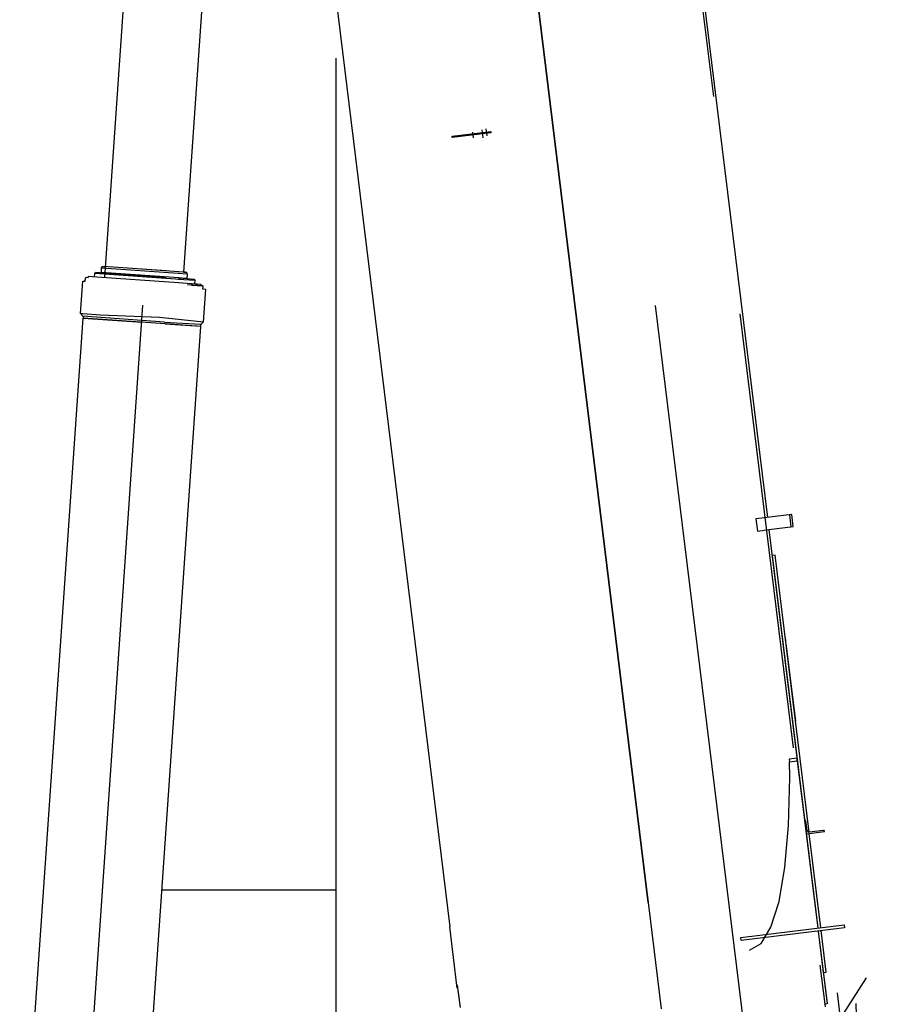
# Model space of a CAD drawing. Extents: x 26250 to 211390, y 12641 to 169243.
# Tile 41 of 132: x 91764 to 95327, y 17215 to 21233. Entities that reach past the tile are written whole.
import ezdxf

# ---------------------------------------------------------------- set-up
doc = ezdxf.new("R2010")
doc.units = 0
doc.header["$LTSCALE"] = 212.5
for name, pattern in [('CENTER', [50.5, 30, -9, 2.5, -9]), ('HIDDEN', [12.6, 8.4, -4.2]), ('PHANTOM', [58, 30, -9, 2.5, -5, 2.5, -9])]:
    doc.linetypes.add(name, pattern=pattern)
for name, color, linetype in [('1', 7, 'CONTINUOUS'), ('11', 7, 'CONTINUOUS'), ('500', 7, 'CONTINUOUS'), ('611', 7, 'CONTINUOUS')]:
    doc.layers.add(name, color=color, linetype=linetype)

# ---------------------------------------------------------------- blocks, each defined once
blk = doc.blocks.new('*G114')
at = {"layer": '1', "color": 7, "linetype": 'CONTINUOUS'}
for p, q in [((92097.5, 20200.8), (92098.3, 20215.8)), ((92098.3, 20215.8), (92098.5, 20215.8)), ((92098.5, 20215.8), (92098.6, 20217)), ((92098.8, 20220.4), (92101.1, 20224.3)), ((92411, 20197.2), (92098.9, 20218.7)), ((92103.1, 20225.5), (92114.2, 20224.9)), ((92361.5, 20207.6), (92106.5, 20225.2)), ((92044.3, 20179.4), (92044.7, 20185.6)), ((92044.7, 20185.6), (92060.2, 20184.5)), ((92060.2, 20184.5), (92412.4, 20160.2)), ((92070.1, 20183.8), (92071, 20196.6)), ((92071, 20196.6), (92073, 20202.5)), ((92419.2, 20172.6), (92071, 20196.6)), ((92073, 20202.5), (92363.5, 20182.4)), ((92413.4, 20179), (92097.5, 20200.8)), ((92446.9, 20176.7), (92410, 20178.7)), ((92447.7, 20194.6), (92411, 20196.6)), ((92441, 20202.1), (92411.3, 20203.7)), ((92479, 20168.4), (92413.1, 20173)), ((92413.4, 20179), (92477.9, 20174.5)), ((92433.4, 20202.7), (92444.4, 20202.1)), ((92445.7, 20200.5), (92447.4, 20196.3)), ((92447.7, 20191.6), (92446.9, 20176.7)), ((92447.8, 20192.9), (92447.7, 20191.6)), ((92477.9, 20174.5), (92479, 20168.4)), ((92479, 20168.4), (92478.2, 20155.7)), ((92412.4, 20160.2), (92483.6, 20155.3)), ((92511.2, 20147.2), (92449.1, 20151.4)), ((92513, 20145), (92465.5, 20148.3)), ((92483.6, 20155.3), (92488.1, 20155)), ((92488.1, 20155), (92503.6, 20153.9)), ((92503.6, 20153.9), (92503.2, 20147.7)), ((92513, 20145), (92511.2, 20147.2)), ((92512.2, 20132.5), (92513, 20144.9)), ((92524.1, 20131.7), (92512.2, 20132.5)), ((92512.6, 20139.3), (92513, 20145)), ((92515, 19999.3), (92524.1, 20131.7)), ((92021.7, 20033.3), (92093.7, 20028.4)), ((92334.3, 20019.1), (92515, 19999.3)), ((92503.8, 19989.5), (92356, 19997.5)), ((92503.2, 19981.1), (92357.6, 19991.2)), ((92501.7, 19981), (92358, 19990.9))]:
    blk.add_line(p, q, dxfattribs=at)
at = {"layer": '1', "color": 7, "linetype": 'HIDDEN'}
for p, q in [((92012.3, 20036.3), (92012.2, 20034)), ((92012.2, 20034), (92021.7, 20033.3)), ((92356, 19997.9), (92021.9, 20022.8)), ((92262.3, 19997.5), (92022.8, 20014.1)), ((92357.6, 19991.1), (92022.9, 20014.2)), ((92093.7, 20028.4), (92334.3, 20019.1))]:
    blk.add_line(p, q, dxfattribs=at)
at = {"layer": '1', "color": 7, "linetype": 'CONTINUOUS'}
for points in [[(92098.6, 20217), (92098.6, 20217.3), (92098.6, 20217.7), (92098.6, 20218), (92098.7, 20218.4), (92098.7, 20218.7), (92098.7, 20219.1), (92098.7, 20219.4), (92098.7, 20219.7), (92098.8, 20220.1), (92098.8, 20220.4)], [(92101.1, 20224.3), (92101.3, 20224.5), (92101.4, 20224.7), (92101.6, 20224.9), (92101.7, 20225), (92101.9, 20225.2), (92102.2, 20225.3), (92102.4, 20225.4), (92102.6, 20225.5), (92102.9, 20225.5), (92103.1, 20225.5)], [(92444.4, 20202.1), (92444.6, 20202), (92444.9, 20201.9), (92445.1, 20201.8), (92445.2, 20201.7), (92445.4, 20201.5), (92445.5, 20201.3), (92445.6, 20201.1), (92445.7, 20200.9), (92445.7, 20200.7), (92445.7, 20200.5)]]:
    blk.add_lwpolyline(points, dxfattribs=at)
blk.add_arc((92437.3, 20193.4), 10.5, -3.08, 16.0311, dxfattribs=at)
at = {"layer": '11', "color": 7, "linetype": 'CONTINUOUS'}
for p, q in [((92111.3, 20181), (92400.9, 24374.3)), ((92720.1, 24352.3), (92433, 20202.8)), ((92433.4, 20202.5), (92185, 20219.7)), ((92031.3, 20165.7), (92032.2, 20178.2)), ((92034.3, 20180.1), (92032.2, 20178.2)), ((92032.2, 20178.2), (92032.2, 20178.2)), ((92044.3, 20179.4), (92034.3, 20180.1)), ((92012.2, 20034), (92021.3, 20166.4)), ((92021.3, 20166.4), (92031.3, 20165.7)), ((91764.1, 16267.2), (92022.8, 20014.2)), ((92501.7, 19981.1), (92196.7, 15563.8))]:
    blk.add_line(p, q, dxfattribs=at)
at = {"layer": '11', "color": 7, "linetype": 'CENTER'}
blk.add_line((91936.4, 15278), (92267.2, 20068.4), dxfattribs=at)
at = {"layer": '500', "color": 7, "linetype": 'CONTINUOUS'}
for p, q in [((92012.2, 20034), (92023.3, 20021.2)), ((92023.3, 20021.2), (92022.8, 20014.1)), ((92502.2, 19988.1), (92501.7, 19981)), ((92515, 19999.3), (92502.2, 19988.1))]:
    blk.add_line(p, q, dxfattribs=at)
blk = doc.blocks.new('*G131')
at = {"layer": '11', "color": 7, "linetype": 'CENTER'}
for p, q in [((93051.4, 30717.4), (94807.6, 16414.2)), ((93612.5, 20773.1), (93615.2, 20750.8)), ((93651.5, 20783.6), (93655.5, 20750.8)), ((93667.7, 20787.5), (93671.3, 20758.3)), ((94971.8, 17941), (94976.7, 17941.6)), ((95101.5, 17261.8), (95133.1, 17005))]:
    blk.add_line(p, q, dxfattribs=at)
at = {"layer": '11', "color": 7, "linetype": 'HIDDEN'}
for p, q in [((93399.6, 30663.3), (95050.8, 17215.3)), ((94916.3, 19213.8), (94906.3, 19212.5)), ((94906.3, 19212.5), (94912.4, 19162.9)), ((94922.4, 19164.1), (94916.3, 19213.8)), ((94912.4, 19162.9), (94922.4, 19164.1))]:
    blk.add_line(p, q, dxfattribs=at)
at = {"layer": '11', "color": 7, "linetype": 'CONTINUOUS'}
for p, q in [((93917.3, 26529), (94817, 19201.6)), ((94329.8, 17630.5), (93256.9, 26368.9)), ((93256.9, 26368.9), (94329.8, 17630.5)), ((92693, 24265.5), (93519.9, 17531)), ((93529.7, 20757.4), (93687.6, 20776.8)), ((93688.3, 20770.9), (93530.4, 20751.5)), ((93687.6, 20776.8), (93688.3, 20770.9)), ((93530.4, 20751.5), (93529.7, 20757.4)), ((94916.3, 19213.8), (94769.7, 19195.8)), ((94922.4, 19164.1), (94916.3, 19213.8)), ((94769.7, 19195.8), (94775.8, 19146.1)), ((94823.1, 19151.9), (94922.4, 19164.1)), ((94775.8, 19146.1), (94823.1, 19151.9)), ((94823.1, 19151.9), (94999.8, 17712.8)), ((94847.9, 19048.2), (94836, 19046.7)), ((94836, 19046.7), (95014.4, 17593.6)), ((94986.7, 17917.7), (94847.9, 19048.2)), ((94879.1, 18696), (94880.3, 18686.1)), ((94889.3, 18711), (94890.9, 18698)), ((94892.3, 18687.1), (94931.1, 18370.8)), ((94937.7, 18219), (94906.2, 18215.1)), ((94906.2, 18215.1), (94907.4, 18205.2)), ((94907.4, 18205.2), (94938.9, 18209)), ((94907.4, 18205.2), (94938.9, 18209)), ((94908.4, 18140.8), (94907.4, 18205.2)), ((94938.9, 18209), (94937.7, 18219)), ((94938.9, 18209), (95022.7, 17526.2)), ((94903.4, 17945), (94908.4, 18140.8)), ((94888.5, 17774.6), (94903.4, 17945)), ((95034.6, 17527.6), (94987.3, 17912.7)), ((94864.3, 17634.8), (94888.5, 17774.6)), ((94999.8, 17712.8), (95022.7, 17526.2)), ((94329.8, 17630.5), (94383, 17197.2)), ((94831.3, 17530.1), (94864.3, 17634.8)), ((95014.4, 17593.6), (95022.7, 17526.2)), ((93550.6, 17280.9), (93519.9, 17531)), ((94708.8, 17487.6), (95130.6, 17539.4)), ((95132.1, 17527.5), (94710.2, 17475.7)), ((94790.7, 17463.3), (94831.3, 17530.1)), ((95130.6, 17539.4), (95132.1, 17527.5)), ((94710.2, 17475.7), (94708.8, 17487.6)), ((95024.2, 17514.2), (95060.5, 17218.5)), ((95024.2, 17514.2), (95044.9, 17345.5)), ((95024.2, 17514.2), (95060.7, 17216.5)), ((95056.8, 17347), (95036.1, 17515.7)), ((94743.6, 17436.6), (94790.7, 17463.3)), ((95044.9, 17345.5), (95056.8, 17347)), ((93559.4, 17233.8), (93552.1, 17293.4)), ((93563.3, 17202.2), (93554.8, 17271.8)), ((95050.8, 17215.3), (95050.6, 17217.2)), ((95060.7, 17216.5), (95050.8, 17215.3)), ((95050.8, 17215.3), (95052, 17205.3)), ((95060.5, 17218.5), (95060.7, 17216.5)), ((95178.3, 17219.1), (95180.8, 17065.8))]:
    blk.add_line(p, q, dxfattribs=at)
at = {"layer": '611', "color": 7, "linetype": 'CONTINUOUS'}
for p, q in [((94970.2, 17966), (94968.7, 17965.9)), ((94968.7, 17965.9), (94975.4, 17911.3)), ((94978.9, 17923.8), (94974.1, 17963)), ((94975.4, 17911.3), (95049.9, 17920.4)), ((95045.8, 17924.9), (94986.7, 17917.7)), ((95049.9, 17920.4), (95049.7, 17921.9))]:
    blk.add_line(p, q, dxfattribs=at)
for centre, radius, start, end in [((94970.6, 17962.6), 3.5, 7, 97), ((94985.9, 17924.6), 7, -173, -82.9875), ((95046.2, 17921.5), 3.5, 7, 96.95)]:
    blk.add_arc(centre, radius, start, end, dxfattribs=at)

msp = doc.modelspace()

# ---------------------------------------------------------------- linework, layer by layer
at = {"layer": '1', "color": 7, "linetype": 'CONTINUOUS'}
for p, q in [((93056.4, 16971.4), (93056.4, 21075.8)), ((93056.4, 17681.5), (92342.9, 17681.5))]:
    msp.add_line(p, q, dxfattribs=at)
at = {"layer": '11', "color": 7, "linetype": 'PHANTOM'}
msp.add_line((101858.2, 27708.9), (95114.3, 17157.6), dxfattribs=at)

# ---------------------------------------------------------------- block references
at = {"layer": '11', "color": 7, "linetype": 'CONTINUOUS'}
for name in ['*G131', '*G114']:
    msp.add_blockref(name, (0, 0), dxfattribs=at)

doc.saveas('drawing.dxf')
